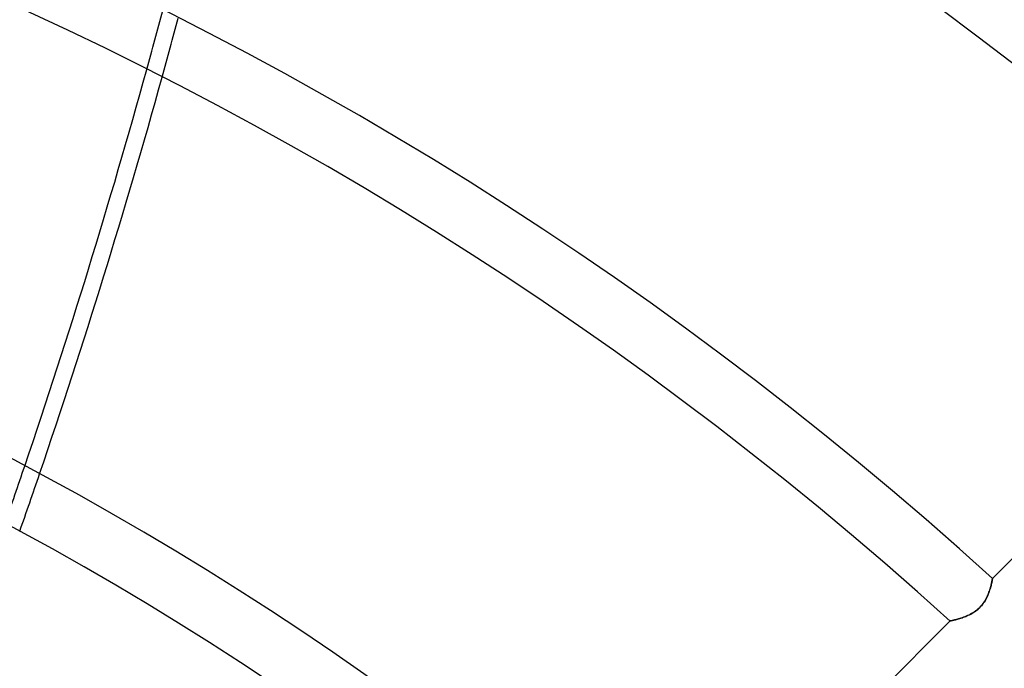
# Model space of a CAD drawing. Header units: millimetres. Extents: x -270 to 270, y -270 to 270.
# Tile 47 of 56: x 51 to 84, y 89 to 111. Entities that reach past the tile are written whole.
import ezdxf

# ---------------------------------------------------------------- set-up
doc = ezdxf.new("R2010")
doc.units = ezdxf.units.MM
doc.layers.add('MAIN-1', color=7, linetype='Continuous')
doc.layers.add('MAIN-2', color=7, linetype='Continuous')

msp = doc.modelspace()

# ---------------------------------------------------------------- linework, layer by layer
at = {"layer": 'MAIN-1'}
for p, q in [((92.947, 101.496), (83.248, 91.797)), ((83.213, 91.628), (83.205, 91.595)), ((83.22, 91.658), (83.213, 91.628)), ((83.226, 91.686), (83.22, 91.658)), ((83.231, 91.711), (83.226, 91.686)), ((83.235, 91.733), (83.231, 91.711)), ((83.239, 91.752), (83.235, 91.733)), ((83.242, 91.768), (83.239, 91.752)), ((83.245, 91.78), (83.242, 91.768)), ((83.246, 91.789), (83.245, 91.78)), ((83.247, 91.795), (83.246, 91.789)), ((83.248, 91.797), (83.247, 91.795)), ((83.105, 91.273), (83.086, 91.229)), ((83.121, 91.317), (83.105, 91.273)), ((83.137, 91.36), (83.121, 91.317)), ((83.151, 91.402), (83.137, 91.36)), ((83.164, 91.444), (83.151, 91.402)), ((83.176, 91.484), (83.164, 91.444)), ((83.186, 91.523), (83.176, 91.484)), ((83.196, 91.56), (83.186, 91.523)), ((83.205, 91.595), (83.196, 91.56)), ((82.938, 90.964), (82.906, 90.921)), ((82.968, 91.007), (82.938, 90.964)), ((82.996, 91.051), (82.968, 91.007)), ((83.021, 91.096), (82.996, 91.051)), ((83.045, 91.14), (83.021, 91.096)), ((83.066, 91.185), (83.045, 91.14)), ((83.086, 91.229), (83.066, 91.185)), ((82.541, 90.617), (82.496, 90.593)), ((82.586, 90.643), (82.541, 90.617)), ((82.63, 90.671), (82.586, 90.643)), ((82.674, 90.701), (82.63, 90.671)), ((82.717, 90.733), (82.674, 90.701)), ((82.758, 90.767), (82.717, 90.733)), ((82.798, 90.803), (82.758, 90.767)), ((82.836, 90.841), (82.798, 90.803)), ((82.872, 90.88), (82.836, 90.841)), ((82.906, 90.921), (82.872, 90.88)), ((81.821, 90.37), (72.119, 80.668)), ((81.823, 90.37), (81.821, 90.37)), ((81.829, 90.372), (81.823, 90.37)), ((81.838, 90.374), (81.829, 90.372)), ((81.852, 90.377), (81.838, 90.374)), ((81.868, 90.38), (81.852, 90.377)), ((81.888, 90.385), (81.868, 90.38)), ((81.912, 90.391), (81.888, 90.385)), ((81.938, 90.397), (81.912, 90.391)), ((81.967, 90.404), (81.938, 90.397)), ((81.999, 90.412), (81.967, 90.404)), ((82.033, 90.421), (81.999, 90.412)), ((82.069, 90.431), (82.033, 90.421)), ((82.107, 90.442), (82.069, 90.431)), ((82.147, 90.454), (82.107, 90.442)), ((82.188, 90.467), (82.147, 90.454)), ((82.23, 90.481), (82.188, 90.467)), ((82.273, 90.497), (82.23, 90.481)), ((82.317, 90.513), (82.273, 90.497)), ((82.362, 90.531), (82.317, 90.513)), ((82.407, 90.55), (82.362, 90.531)), ((82.451, 90.571), (82.407, 90.55)), ((82.496, 90.593), (82.451, 90.571))]:
    msp.add_line(p, q, dxfattribs=at)
for radius, start, end in [(139.639, 47.48113, 132.51889), (137.625, 47.51745, 132.48251), (123.922, 47.79602, 132.204), (121.907, 47.84226, 132.1577), (108.206, 48.20254, 131.79742), (106.191, 48.13218, 131.86784), (98.13, 48.53176, 131.46826), (96.115, 48.45642, 131.54355)]:
    msp.add_arc((0, 0), radius, start, end, dxfattribs=at)
for centre, major_axis, start_param, end_param in [((-105.56, 176.737), (0, -209.56), 1.173069, 1.241022), ((-104.972, 176.737), (0, 209.56), -1.969899, -1.901888)]:
    msp.add_ellipse(centre, major_axis=major_axis, ratio=0.809017, start_param=start_param, end_param=end_param, dxfattribs=at)
at = {"layer": 'MAIN-2'}
for p, q in [((83.204, 91.591), (83.211, 91.622)), ((83.211, 91.622), (83.218, 91.65)), ((83.218, 91.65), (83.224, 91.677)), ((83.224, 91.677), (83.229, 91.701)), ((83.229, 91.701), (83.233, 91.723)), ((83.233, 91.723), (83.237, 91.742)), ((83.237, 91.742), (83.24, 91.758)), ((83.24, 91.758), (83.243, 91.772)), ((83.243, 91.772), (83.245, 91.783)), ((83.245, 91.783), (83.247, 91.79)), ((83.247, 91.795), (83.248, 91.797)), ((83.247, 91.79), (83.247, 91.795)), ((83.096, 91.251), (83.112, 91.293)), ((83.112, 91.293), (83.128, 91.334)), ((83.128, 91.334), (83.142, 91.375)), ((83.142, 91.375), (83.155, 91.414)), ((83.155, 91.414), (83.166, 91.452)), ((83.166, 91.452), (83.177, 91.489)), ((83.177, 91.489), (83.187, 91.525)), ((83.187, 91.525), (83.196, 91.559)), ((83.196, 91.559), (83.204, 91.591)), ((82.901, 90.916), (82.932, 90.956)), ((82.932, 90.956), (82.961, 90.997)), ((82.961, 90.997), (82.988, 91.039)), ((82.988, 91.039), (83.013, 91.081)), ((83.013, 91.081), (83.036, 91.124)), ((83.036, 91.124), (83.058, 91.166)), ((83.058, 91.166), (83.078, 91.209)), ((83.078, 91.209), (83.096, 91.251)), ((82.514, 90.602), (82.556, 90.626)), ((82.556, 90.626), (82.599, 90.651)), ((82.599, 90.651), (82.64, 90.678)), ((82.64, 90.678), (82.682, 90.706)), ((82.682, 90.706), (82.722, 90.737)), ((82.722, 90.737), (82.761, 90.77)), ((82.761, 90.77), (82.798, 90.804)), ((82.798, 90.804), (82.834, 90.839)), ((82.834, 90.839), (82.869, 90.877)), ((82.869, 90.877), (82.901, 90.916)), ((81.821, 90.37), (81.823, 90.37)), ((81.823, 90.37), (81.828, 90.371)), ((81.828, 90.371), (81.836, 90.373)), ((81.836, 90.373), (81.847, 90.376)), ((81.847, 90.376), (81.862, 90.379)), ((81.862, 90.379), (81.88, 90.383)), ((81.88, 90.383), (81.9, 90.388)), ((81.9, 90.388), (81.923, 90.393)), ((81.923, 90.393), (81.949, 90.399)), ((81.949, 90.399), (81.977, 90.406)), ((81.977, 90.406), (82.007, 90.414)), ((82.007, 90.414), (82.039, 90.423)), ((82.039, 90.423), (82.073, 90.432)), ((82.073, 90.432), (82.109, 90.443)), ((82.109, 90.443), (82.146, 90.454)), ((82.146, 90.454), (82.184, 90.466)), ((82.184, 90.466), (82.223, 90.479)), ((82.223, 90.479), (82.264, 90.493)), ((82.264, 90.493), (82.304, 90.508)), ((82.304, 90.508), (82.346, 90.524)), ((82.346, 90.524), (82.387, 90.542)), ((82.387, 90.542), (82.429, 90.56)), ((82.429, 90.56), (82.471, 90.581)), ((82.471, 90.581), (82.514, 90.602))]:
    msp.add_line(p, q, dxfattribs=at)
for radius, end in [(213, 180.00002), (212, 180.00002), (202.5, 89.99998), (201.5, 89.99998)]:
    msp.add_arc((0, 0), radius, 0, end, dxfattribs=at)
for centre, major_axis, start_param, end_param in [((-14.697, 197.565), (-199.303, -64.758), 1.73342, 2.280953), ((-105.56, 176.737), (0, -209.56), 1.241022, 1.251008), ((-104.972, 176.737), (0, 209.56), -1.901888, -1.891893), ((-105.56, 176.737), (0, -209.56), 1.163064, 1.173069), ((-104.972, 176.737), (0, 209.56), -1.979913, -1.969899)]:
    msp.add_ellipse(centre, major_axis=major_axis, ratio=0.809017, start_param=start_param, end_param=end_param, dxfattribs=at)

doc.saveas('drawing.dxf')
